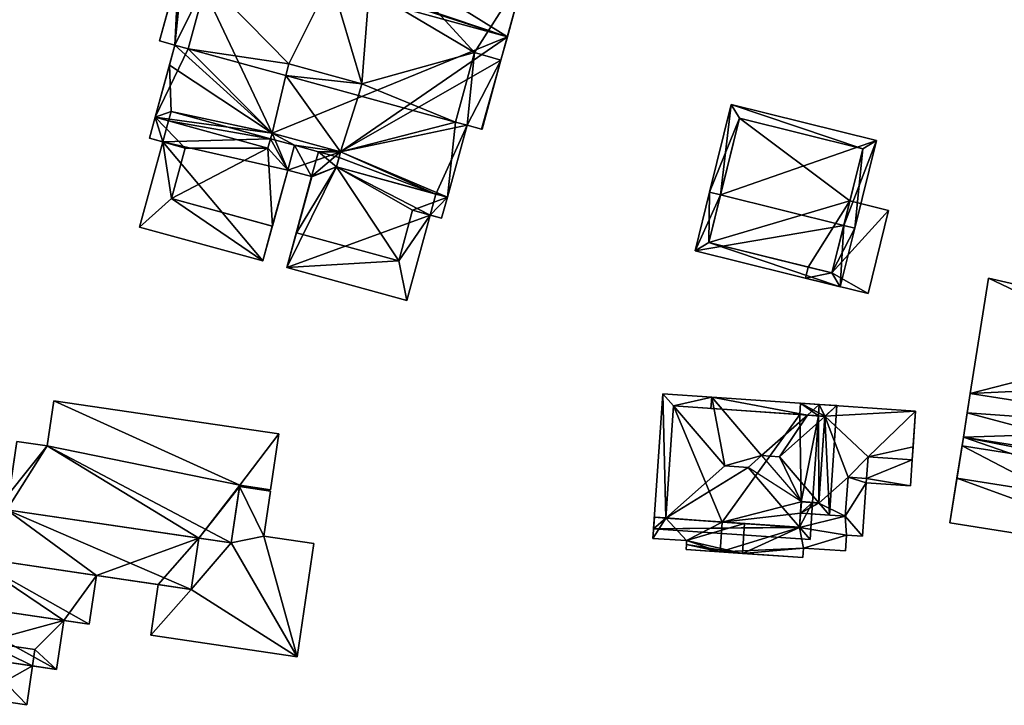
# Model space of a CAD drawing. Header units: inches. Extents: x 2685601 to 2690022, y 1235992 to 1239010.
# Tile 187 of 256: x 2689604 to 2689691, y 1237081 to 1237141. Entities that reach past the tile are written whole.
import ezdxf

# ---------------------------------------------------------------- set-up
doc = ezdxf.new("R2010")
doc.units = ezdxf.units.IN
doc.header["$MEASUREMENT"] = 0
doc.layers.add('Gebaeude Einzelhaus', color=10, linetype='Continuous')

msp = doc.modelspace()

# ---------------------------------------------------------------- meshes
at = {"layer": 'Gebaeude Einzelhaus'}
mesh = msp.add_polyface(dxfattribs=at)
corners = [(2689632.369, 1237146.902, 460.227), (2689631.793, 1237144.796, 474.749), (2689631.793, 1237144.796, 460.227), (2689628.114, 1237137.353, 472.331), (2689634.53, 1237135.596, 472.331), (2689628.114, 1237137.353, 474.749), (2689627.835, 1237136.331, 472.331), (2689627.835, 1237136.331, 474.749), (2689619.229, 1237138.688, 474.749), (2689619.229, 1237138.688, 472.331), (2689620.884, 1237144.733, 474.749), (2689620.884, 1237144.733, 472.331), (2689618.365, 1237145.421, 474.749), (2689618.365, 1237145.421, 472.331), (2689617.575, 1237137.259, 460.227), (2689617.719, 1237133.171, 460.227), (2689616.315, 1237132.655, 460.227), (2689626.62, 1237131.265, 460.227), (2689618.94, 1237147.523, 460.227), (2689647.354, 1237139.744, 460.227), (2689618.055, 1237139.009, 460.227), (2689616.71, 1237139.378, 460.227), (2689618.055, 1237139.009, 472.331), (2689616.315, 1237132.655, 469.629), (2689616.315, 1237132.655, 472.331), (2689616.71, 1237139.378, 472.331), (2689634.53, 1237135.596, 474.749), (2689630.154, 1237147.714, 474.749), (2689626.62, 1237131.265, 472.331)]
mesh.append_faces([[corners[k] for k in face] for face in [(1, 5, 26), (5, 8, 7), (27, 10, 1), (1, 10, 5), (5, 10, 8), (22, 13, 25), (22, 11, 13), (24, 9, 22), (22, 9, 11), (28, 6, 9), (6, 4, 3)]], dxfattribs={"color": 13})
mesh.append_faces([[corners[k] for k in face] for face in [(0, 1, 2), (3, 4, 5), (6, 3, 7), (7, 3, 5), (7, 8, 6), (6, 8, 9), (8, 10, 9), (9, 10, 11), (10, 12, 11), (11, 12, 13), (14, 15, 16), (17, 18, 19), (14, 20, 17), (17, 20, 18), (18, 20, 21), (22, 23, 24), (22, 14, 23), (22, 20, 14), (22, 25, 20), (20, 25, 21), (13, 21, 25), (13, 18, 21)]], dxfattribs={"color": 41})
mesh = msp.add_polyface(dxfattribs=at)
corners = [(2689637.719, 1237145.756, 460.227), (2689635.193, 1237143.866, 460.227), (2689635.84, 1237146.23, 460.227), (2689647.354, 1237139.744, 460.227), (2689631.793, 1237144.796, 460.227), (2689618.94, 1237147.523, 460.227), (2689648.872, 1237145.29, 460.227), (2689631.793, 1237144.796, 474.749), (2689635.193, 1237143.866, 474.749), (2689635.84, 1237146.23, 474.749), (2689637.719, 1237145.756, 474.749), (2689647.354, 1237139.744, 472.331), (2689646.791, 1237137.686, 474.749), (2689646.791, 1237137.686, 472.331), (2689648.872, 1237145.29, 474.749), (2689644.466, 1237138.35, 474.749), (2689644.466, 1237138.35, 472.331), (2689642.793, 1237132.238, 474.749), (2689634.53, 1237135.596, 472.331), (2689634.251, 1237134.575, 472.331), (2689634.53, 1237135.596, 474.749), (2689634.251, 1237134.575, 474.749), (2689628.114, 1237137.353, 474.749), (2689632.661, 1237129.611, 460.227), (2689646.791, 1237137.686, 460.227), (2689645.124, 1237131.599, 472.331), (2689643.808, 1237131.959, 472.331), (2689627.835, 1237136.331, 472.331)]
mesh.append_faces([[corners[k] for k in face] for face in [(8, 10, 9), (8, 15, 10), (10, 15, 14), (14, 15, 12), (7, 20, 8), (8, 20, 15), (15, 20, 17), (16, 26, 13), (27, 19, 18)]], dxfattribs={"color": 13})
mesh.append_faces([[corners[k] for k in face] for face in [(0, 1, 2), (0, 3, 1), (1, 3, 4), (4, 3, 5), (0, 6, 3), (7, 8, 4), (4, 8, 1), (8, 9, 1), (1, 9, 2), (9, 10, 2), (2, 10, 0), (11, 12, 13), (11, 14, 12), (3, 6, 11), (11, 6, 14), (12, 15, 13), (13, 15, 16), (15, 17, 16), (18, 19, 20), (20, 19, 21), (22, 18, 20), (23, 3, 24), (13, 3, 11), (25, 24, 13), (13, 24, 3)]], dxfattribs={"color": 41})
mesh = msp.add_polyface(dxfattribs=at)
corners = [(2689644.466, 1237138.35, 472.331), (2689642.793, 1237132.238, 474.749), (2689642.793, 1237132.238, 472.331), (2689634.251, 1237134.575, 474.749), (2689634.251, 1237134.575, 472.331), (2689632.526, 1237129.117, 460.227), (2689630.706, 1237129.615, 460.227), (2689632.661, 1237129.611, 460.227), (2689628.596, 1237130.193, 460.227), (2689630.108, 1237127.429, 460.227), (2689632.298, 1237128.28, 460.227), (2689641.054, 1237125.883, 460.227), (2689643.808, 1237131.959, 460.227), (2689642.068, 1237125.605, 460.227), (2689646.791, 1237137.686, 460.227), (2689645.09, 1237131.608, 460.227), (2689645.124, 1237131.599, 460.227), (2689626.62, 1237131.265, 460.227), (2689647.354, 1237139.744, 460.227), (2689645.124, 1237131.599, 472.331), (2689645.09, 1237131.608, 472.331), (2689643.808, 1237131.959, 472.331), (2689642.068, 1237125.605, 469.629), (2689632.298, 1237128.28, 472.331), (2689632.661, 1237129.611, 472.331), (2689632.298, 1237128.28, 469.629), (2689632.661, 1237129.611, 469.629), (2689626.62, 1237131.265, 472.331), (2689634.53, 1237135.596, 474.749), (2689630.109, 1237127.429, 469.629), (2689627.998, 1237128.006, 469.629), (2689646.791, 1237137.686, 472.331), (2689642.068, 1237125.605, 472.331), (2689627.835, 1237136.331, 472.331)]
mesh.append_faces([[corners[k] for k in face] for face in [(1, 28, 3), (26, 29, 25), (26, 30, 29), (31, 20, 19), (31, 21, 20), (32, 24, 23), (24, 4, 33), (0, 2, 21), (21, 2, 32), (32, 2, 24), (24, 2, 4)]], dxfattribs={"color": 13})
mesh.append_faces([[corners[k] for k in face] for face in [(0, 1, 2), (1, 3, 2), (2, 3, 4), (5, 6, 7), (7, 6, 8), (9, 6, 10), (10, 6, 5), (7, 11, 5), (7, 12, 11), (11, 12, 13), (7, 14, 12), (12, 14, 15), (15, 14, 16), (17, 18, 7), (19, 16, 14), (19, 20, 16), (16, 20, 15), (20, 21, 15), (15, 21, 12), (22, 12, 21), (23, 24, 25), (25, 24, 26), (27, 26, 24)]], dxfattribs={"color": 41})
mesh = msp.add_polyface(dxfattribs=at)
corners = [(2689616.315, 1237132.655, 460.227), (2689616.985, 1237130.49, 460.227), (2689615.81, 1237130.811, 460.227), (2689617.49, 1237132.333, 460.227), (2689616.315, 1237132.655, 469.629), (2689615.81, 1237130.811, 469.629), (2689626.645, 1237123.066, 466.926), (2689617.759, 1237125.499, 469.629), (2689617.759, 1237125.499, 466.926), (2689618.976, 1237129.945, 466.926), (2689618.976, 1237129.945, 469.629), (2689616.985, 1237130.49, 466.926), (2689617.719, 1237133.171, 460.227), (2689617.575, 1237137.259, 460.227), (2689626.62, 1237131.265, 460.227), (2689626.256, 1237129.934, 472.331), (2689616.315, 1237132.655, 472.331), (2689626.256, 1237129.934, 469.629), (2689626.485, 1237130.771, 460.227), (2689625.806, 1237120.001, 460.227), (2689614.929, 1237122.979, 460.227), (2689614.929, 1237122.979, 466.926), (2689625.806, 1237120.001, 466.926), (2689626.646, 1237123.066, 469.629), (2689626.62, 1237131.265, 472.331), (2689619.229, 1237138.688, 472.331)]
mesh.append_faces([[corners[k] for k in face] for face in [(17, 7, 23), (5, 10, 4), (4, 10, 17), (17, 10, 7), (24, 16, 15), (24, 25, 16), (8, 22, 6), (8, 21, 22), (9, 11, 8), (8, 11, 21)]], dxfattribs={"color": 13})
mesh.append_faces([[corners[k] for k in face] for face in [(0, 1, 2), (0, 3, 1), (4, 0, 5), (5, 0, 2), (6, 7, 8), (9, 8, 10), (10, 8, 7), (10, 11, 9), (11, 2, 1), (10, 5, 11), (11, 5, 2), (0, 12, 3), (13, 14, 12), (15, 16, 17), (17, 16, 4), (4, 13, 0), (18, 3, 12), (18, 1, 3), (1, 19, 20), (20, 11, 1), (20, 21, 11), (22, 21, 19), (19, 21, 20)]], dxfattribs={"color": 41})
mesh = msp.add_polyface(dxfattribs=at)
corners = [(2689632.661, 1237129.611, 460.227), (2689628.596, 1237130.193, 460.227), (2689626.62, 1237131.265, 460.227), (2689626.485, 1237130.771, 460.227), (2689630.108, 1237127.429, 460.227), (2689627.997, 1237128.006, 460.227), (2689630.706, 1237129.615, 460.227), (2689628.785, 1237122.48, 469.629), (2689630.138, 1237127.421, 469.629), (2689628.785, 1237122.48, 466.926), (2689630.138, 1237127.421, 466.926), (2689630.109, 1237127.429, 466.926), (2689630.109, 1237127.429, 469.629), (2689627.997, 1237128.006, 466.926), (2689627.998, 1237128.006, 469.629), (2689626.646, 1237123.066, 469.629), (2689626.645, 1237123.066, 466.926), (2689617.759, 1237125.499, 469.629), (2689632.298, 1237128.28, 460.227), (2689627.918, 1237119.424, 460.227), (2689627.918, 1237119.424, 466.926), (2689617.719, 1237133.171, 460.227), (2689626.62, 1237131.265, 469.629), (2689632.661, 1237129.611, 469.629), (2689626.62, 1237131.265, 472.331), (2689626.256, 1237129.934, 469.629), (2689626.256, 1237129.934, 472.331), (2689616.985, 1237130.49, 460.227), (2689625.806, 1237120.001, 460.227), (2689625.806, 1237120.001, 466.926), (2689632.661, 1237129.611, 472.331), (2689627.835, 1237136.331, 472.331)]
mesh.append_faces([[corners[k] for k in face] for face in [(25, 14, 22), (22, 14, 23), (25, 15, 14), (11, 9, 10), (11, 20, 9), (30, 31, 24)]], dxfattribs={"color": 13})
mesh.append_faces([[corners[k] for k in face] for face in [(0, 1, 2), (2, 1, 3), (1, 4, 5), (1, 6, 4), (7, 8, 9), (9, 8, 10), (11, 10, 12), (12, 10, 8), (13, 11, 14), (14, 11, 12), (5, 4, 13), (13, 4, 11), (15, 13, 14), (15, 16, 13), (15, 17, 16), (4, 18, 19), (4, 20, 11), (4, 19, 20), (21, 2, 3), (22, 23, 24), (25, 22, 26), (26, 22, 24), (5, 3, 1), (5, 27, 3), (5, 28, 27), (16, 5, 13), (29, 28, 16), (16, 28, 5)]], dxfattribs={"color": 41})
mesh = msp.add_polyface(dxfattribs=at)
corners = [(2689676.994, 1237123.129, 474.184), (2689677.965, 1237122.889, 474.185), (2689679.878, 1237130.609, 470.345), (2689666.147, 1237125.818, 474.185), (2689667.089, 1237133.779, 470.345), (2689665.176, 1237126.059, 474.185), (2689663.898, 1237120.901, 471.482), (2689676.686, 1237117.731, 471.482), (2689678.666, 1237129.879, 470.828), (2689667.819, 1237132.568, 470.828), (2689665.109, 1237121.631, 471.991), (2689675.956, 1237118.943, 471.991), (2689677.529, 1237125.29, 469.065), (2689678.666, 1237129.879, 463.301), (2689675.956, 1237118.943, 469.065), (2689677.529, 1237125.29, 463.301), (2689667.819, 1237132.568, 463.301), (2689665.109, 1237121.631, 463.301), (2689673.855, 1237119.464, 469.065), (2689673.855, 1237119.464, 463.301), (2689675.956, 1237118.943, 463.301)]
mesh.append_faces([[corners[k] for k in face] for face in [(7, 11, 1), (1, 11, 0), (5, 10, 6), (6, 10, 7), (7, 10, 11), (5, 3, 10), (5, 9, 3), (8, 1, 0), (8, 2, 1), (5, 4, 9), (9, 4, 8), (8, 4, 2), (0, 7, 1), (5, 6, 3), (3, 6, 0), (0, 6, 7), (3, 4, 5), (0, 2, 3), (3, 2, 4), (0, 1, 2)]], dxfattribs={"color": 13})
mesh.append_faces([[corners[k] for k in face] for face in [(15, 16, 13), (15, 17, 16), (15, 19, 17), (15, 20, 19), (11, 18, 14), (18, 17, 19), (11, 10, 18), (18, 10, 17), (3, 17, 10), (3, 9, 17), (17, 9, 16), (9, 8, 16), (16, 8, 13), (13, 12, 15), (12, 11, 14), (12, 0, 11), (13, 8, 12), (12, 8, 0)]], dxfattribs={"color": 41})
mesh = msp.add_polyface(dxfattribs=at)
corners = [(2689641.563, 1237123.761, 460.227), (2689640.549, 1237124.039, 460.227), (2689642.068, 1237125.605, 460.227), (2689641.054, 1237125.883, 460.227), (2689641.563, 1237123.761, 469.629), (2689642.068, 1237125.605, 469.629), (2689640.549, 1237124.039, 466.926), (2689639, 1237124.464, 469.629), (2689639, 1237124.464, 466.926), (2689637.783, 1237120.018, 469.629), (2689637.783, 1237120.018, 466.926), (2689628.785, 1237122.48, 469.629), (2689628.785, 1237122.48, 466.926), (2689627.918, 1237119.424, 460.227), (2689638.493, 1237116.529, 460.227), (2689632.298, 1237128.28, 460.227), (2689638.493, 1237116.529, 466.926), (2689627.918, 1237119.424, 466.926), (2689632.526, 1237129.117, 460.227), (2689643.808, 1237131.959, 472.331), (2689642.068, 1237125.605, 472.331), (2689643.808, 1237131.959, 460.227), (2689632.298, 1237128.28, 469.629), (2689632.298, 1237128.28, 472.331), (2689630.138, 1237127.421, 469.629), (2689630.109, 1237127.429, 469.629)]
mesh.append_faces([[corners[k] for k in face] for face in [(22, 7, 5), (5, 7, 4), (22, 9, 7), (22, 11, 9), (22, 24, 11), (22, 25, 24), (10, 6, 8), (10, 16, 6), (12, 17, 10), (10, 17, 16)]], dxfattribs={"color": 13})
mesh.append_faces([[corners[k] for k in face] for face in [(0, 1, 2), (2, 1, 3), (4, 2, 5), (4, 0, 2), (0, 6, 1), (6, 7, 8), (0, 4, 6), (6, 4, 7), (7, 9, 8), (8, 9, 10), (9, 11, 10), (10, 11, 12), (13, 1, 14), (13, 15, 1), (1, 15, 3), (14, 1, 16), (16, 1, 6), (16, 17, 14), (14, 17, 13), (18, 3, 15), (5, 19, 20), (5, 2, 21), (22, 5, 23), (23, 5, 20)]], dxfattribs={"color": 41})
mesh = msp.add_polyface(dxfattribs=at)
corners = [(2689675.956, 1237118.943, 469.065), (2689679.138, 1237117.124, 469.065), (2689680.951, 1237124.443, 469.065), (2689673.614, 1237118.493, 469.065), (2689677.529, 1237125.29, 469.065), (2689673.855, 1237119.464, 469.065), (2689679.138, 1237117.124, 463.301), (2689673.614, 1237118.493, 463.301), (2689680.951, 1237124.443, 463.301), (2689677.529, 1237125.29, 463.301), (2689673.855, 1237119.464, 463.301), (2689675.956, 1237118.943, 463.301)]
mesh.append_faces([[corners[k] for k in face] for face in [(3, 0, 5), (0, 2, 4), (3, 1, 0), (0, 1, 2)]], dxfattribs={"color": 13})
mesh.append_faces([[corners[k] for k in face] for face in [(7, 11, 6), (6, 11, 8), (8, 11, 9), (7, 10, 11), (7, 5, 10), (7, 3, 5), (8, 9, 2), (2, 9, 4), (2, 1, 8), (8, 1, 6), (1, 3, 6), (6, 3, 7)]], dxfattribs={"color": 41})
mesh = msp.add_polyface(dxfattribs=at)
corners = [(2689686.966, 1237100.859, 461.12), (2689706.596, 1237093.745, 461.12), (2689707.214, 1237097.676, 461.12), (2689686.348, 1237096.928, 461.12), (2689709.761, 1237113.876, 469.795), (2689688.141, 1237108.334, 469.795), (2689708.389, 1237105.151, 469.795), (2689689.738, 1237118.488, 469.795), (2689708.389, 1237105.151, 467.235), (2689687.538, 1237104.491, 467.235), (2689707.785, 1237101.308, 467.235), (2689688.142, 1237108.334, 467.235), (2689687.538, 1237104.491, 463.822), (2689707.214, 1237097.676, 463.822), (2689707.785, 1237101.308, 463.822), (2689686.966, 1237100.859, 463.822), (2689687.418, 1237103.731, 461.12), (2689687.418, 1237103.731, 453.921), (2689686.348, 1237096.928, 453.921), (2689706.596, 1237093.745, 453.921), (2689707.666, 1237100.549, 453.921), (2689707.666, 1237100.549, 461.12), (2689689.738, 1237118.488, 453.921), (2689709.761, 1237113.876, 453.921), (2689688.142, 1237108.334, 453.921), (2689708.389, 1237105.151, 453.921), (2689709.048, 1237109.34, 453.921), (2689687.873, 1237106.624, 453.921), (2689687.538, 1237104.491, 453.921), (2689707.785, 1237101.308, 453.921)]
mesh.append_faces([[corners[k] for k in face] for face in [(15, 13, 12), (12, 13, 14), (11, 9, 8), (8, 9, 10), (7, 5, 4), (4, 5, 6), (3, 1, 0), (0, 1, 2)]], dxfattribs={"color": 13})
mesh.append_faces([[corners[k] for k in face] for face in [(28, 20, 17), (28, 29, 20), (29, 21, 20), (21, 13, 2), (29, 14, 21), (21, 14, 13), (13, 15, 2), (2, 15, 0), (15, 16, 0), (16, 28, 17), (15, 12, 16), (16, 12, 28), (25, 27, 24), (25, 29, 27), (27, 29, 28), (8, 14, 25), (25, 14, 29), (8, 10, 14), (10, 9, 14), (14, 9, 12), (12, 27, 28), (12, 24, 27), (9, 11, 12), (12, 11, 24), (22, 26, 24), (24, 26, 25), (22, 23, 26), (8, 4, 6), (8, 26, 4), (4, 26, 23), (8, 25, 26), (6, 11, 8), (6, 5, 11), (7, 11, 5), (7, 22, 11), (11, 22, 24), (7, 4, 22), (22, 4, 23), (18, 17, 19), (19, 17, 20), (2, 20, 21), (1, 19, 2), (2, 19, 20), (1, 3, 19), (19, 3, 18), (0, 18, 3), (0, 17, 18), (0, 16, 17)]], dxfattribs={"color": 41})
mesh = msp.add_polyface(dxfattribs=at)
corners = [(2689606.801, 1237103.718, 464.217), (2689604.133, 1237104.111, 464.217), (2689603.244, 1237098.088, 464.217), (2689623.031, 1237095.166, 464.217), (2689623.781, 1237100.245, 464.217), (2689627.223, 1237104.765, 464.217), (2689626.496, 1237099.845, 464.217), (2689607.389, 1237107.693, 464.217), (2689603.244, 1237098.088, 461.941), (2689600.783, 1237099.919, 461.941), (2689599.904, 1237093.971, 461.941), (2689603.456, 1237099.525, 461.941), (2689619.494, 1237091.079, 461.941), (2689620.161, 1237095.59, 461.941), (2689593.063, 1237086.173, 453.836), (2689589.979, 1237082.064, 453.836), (2689598.079, 1237080.868, 453.836), (2689590.841, 1237087.91, 453.836), (2689598.739, 1237085.335, 453.836), (2689593.266, 1237087.552, 453.836), (2689599.904, 1237093.971, 459.238), (2689596.739, 1237090.046, 459.238), (2689610.518, 1237088.013, 459.238), (2689597.603, 1237095.893, 459.238), (2689611.152, 1237092.31, 459.238), (2689600.133, 1237095.519, 459.238), (2689601.052, 1237084.994, 453.836), (2689605.006, 1237080.904, 453.836), (2689605.513, 1237084.335, 453.836), (2689600.545, 1237081.563, 453.836), (2689596.739, 1237090.046, 456.537), (2689593.063, 1237086.173, 456.537), (2689607.621, 1237084.024, 456.537), (2689593.835, 1237091.41, 456.537), (2689608.26, 1237088.346, 456.537), (2689596.874, 1237090.961, 456.537), (2689619.494, 1237091.079, 459.238), (2689615.931, 1237087.048, 459.238), (2689628.825, 1237085.144, 459.238), (2689616.59, 1237091.508, 459.238), (2689625.894, 1237095.763, 459.238), (2689630.298, 1237095.113, 459.238), (2689623.031, 1237095.166, 459.238), (2689623.764, 1237100.13, 459.238), (2689626.48, 1237099.729, 459.238), (2689620.161, 1237095.59, 459.238), (2689607.389, 1237107.693, 447.639), (2689627.223, 1237104.765, 447.639), (2689606.801, 1237103.718, 447.639), (2689604.133, 1237104.111, 447.639), (2689603.456, 1237099.524, 461.941), (2689603.456, 1237099.524, 447.639), (2689623.781, 1237100.245, 447.639), (2689623.764, 1237100.13, 447.639), (2689626.496, 1237099.845, 447.639), (2689620.161, 1237095.59, 447.639), (2689603.244, 1237098.088, 447.639), (2689623.031, 1237095.166, 447.639), (2689603.456, 1237099.525, 447.639), (2689600.783, 1237099.919, 447.639), (2689600.133, 1237095.519, 447.639), (2689616.59, 1237091.508, 447.639), (2689611.152, 1237092.31, 447.639), (2689599.904, 1237093.971, 447.639), (2689619.494, 1237091.079, 447.639), (2689589.979, 1237082.064, 447.639), (2689590.841, 1237087.91, 447.639), (2689598.079, 1237080.868, 447.639), (2689598.739, 1237085.335, 447.639), (2689593.266, 1237087.552, 447.639), (2689598.943, 1237086.714, 447.639), (2689597.603, 1237095.893, 447.639), (2689596.874, 1237090.961, 447.639), (2689610.518, 1237088.013, 447.639), (2689608.26, 1237088.346, 447.639), (2689596.739, 1237090.046, 447.639), (2689605.006, 1237080.904, 447.639), (2689600.545, 1237081.563, 447.639), (2689605.513, 1237084.335, 447.639), (2689601.051, 1237084.994, 447.639), (2689601.264, 1237086.433, 447.639), (2689605.726, 1237085.774, 447.639), (2689593.835, 1237091.41, 447.639), (2689607.621, 1237084.024, 447.639), (2689615.931, 1237087.048, 447.639), (2689628.825, 1237085.144, 447.639), (2689630.298, 1237095.113, 447.639), (2689625.894, 1237095.763, 447.639), (2689626.48, 1237099.729, 447.639)]
mesh.append_faces([[corners[k] for k in face] for face in [(36, 42, 45), (42, 40, 43), (43, 40, 44), (36, 38, 42), (42, 38, 40), (40, 38, 41), (39, 37, 36), (36, 37, 38), (33, 30, 35), (30, 32, 34), (33, 31, 30), (30, 31, 32), (29, 27, 26), (26, 27, 28), (23, 20, 25), (20, 22, 24), (23, 21, 20), (20, 21, 22), (17, 14, 19), (14, 16, 18), (17, 15, 14), (14, 15, 16), (8, 12, 13), (8, 10, 12), (11, 9, 8), (8, 9, 10), (0, 4, 7), (7, 4, 5), (5, 4, 6), (0, 3, 4), (0, 2, 3), (0, 1, 2)]], dxfattribs={"color": 13})
mesh.append_faces([[corners[k] for k in face] for face in [(85, 87, 86), (87, 53, 88), (85, 57, 87), (87, 57, 53), (85, 64, 57), (57, 64, 55), (85, 84, 64), (64, 84, 61), (43, 44, 53), (53, 44, 88), (44, 40, 88), (88, 40, 87), (40, 41, 87), (87, 41, 86), (41, 38, 86), (86, 38, 85), (38, 37, 85), (85, 37, 84), (61, 84, 39), (39, 84, 37), (70, 79, 68), (70, 80, 79), (81, 83, 78), (80, 74, 81), (81, 74, 83), (69, 75, 70), (70, 75, 80), (80, 75, 74), (69, 82, 75), (75, 82, 72), (34, 32, 74), (74, 32, 83), (83, 28, 78), (26, 18, 79), (79, 18, 68), (26, 31, 18), (18, 31, 14), (83, 32, 28), (28, 32, 26), (26, 32, 31), (31, 19, 14), (19, 82, 69), (31, 33, 19), (19, 33, 82), (82, 35, 72), (82, 33, 35), (78, 80, 81), (78, 79, 80), (78, 77, 79), (78, 76, 77), (77, 29, 79), (79, 29, 26), (76, 78, 27), (27, 78, 28), (27, 29, 76), (76, 29, 77), (74, 62, 73), (71, 63, 72), (72, 63, 75), (75, 63, 74), (74, 63, 62), (71, 60, 63), (73, 62, 22), (22, 62, 24), (73, 34, 74), (34, 21, 30), (73, 22, 34), (34, 22, 21), (71, 35, 23), (23, 35, 21), (21, 35, 30), (71, 72, 35), (23, 25, 71), (71, 25, 60), (69, 65, 66), (69, 67, 65), (69, 68, 67), (69, 70, 68), (66, 19, 69), (66, 17, 19), (67, 68, 16), (16, 68, 18), (16, 15, 67), (67, 15, 65), (15, 17, 65), (65, 17, 66), (62, 55, 61), (61, 55, 64), (60, 56, 63), (63, 56, 62), (62, 56, 55), (60, 59, 56), (56, 59, 58), (13, 12, 45), (45, 12, 36), (24, 10, 20), (24, 12, 10), (24, 39, 12), (12, 39, 36), (62, 61, 24), (24, 61, 39), (10, 25, 20), (25, 59, 60), (10, 9, 25), (25, 9, 59), (58, 9, 11), (58, 59, 9), (55, 53, 57), (55, 52, 53), (52, 47, 54), (52, 46, 47), (51, 48, 56), (56, 48, 55), (55, 48, 52), (52, 48, 46), (51, 49, 48), (5, 6, 47), (47, 6, 54), (6, 4, 54), (54, 4, 52), (52, 43, 53), (43, 3, 42), (52, 4, 43), (43, 4, 3), (3, 13, 42), (42, 13, 45), (3, 2, 13), (13, 2, 8), (2, 50, 8), (50, 49, 51), (2, 1, 50), (50, 1, 49), (1, 0, 49), (49, 0, 48), (0, 7, 48), (48, 7, 46), (7, 5, 46), (46, 5, 47)]], dxfattribs={"color": 41})
mesh = msp.add_polyface(dxfattribs=at)
corners = [(2689665.364, 1237108.013, 466.239), (2689661.056, 1237108.308, 466.239), (2689661.984, 1237107.228, 466.497), (2689666.508, 1237101.961, 467.755), (2689669.763, 1237102.868, 467.469), (2689668.578, 1237101.819, 467.755), (2689673.792, 1237106.433, 466.493), (2689674.844, 1237107.364, 466.239), (2689660.241, 1237096.416, 466.239), (2689661.309, 1237097.361, 466.497), (2689673.101, 1237096.554, 466.497), (2689674.03, 1237095.473, 466.239), (2689674.776, 1237106.366, 466.239), (2689674.252, 1237098.718, 466.239), (2689673.269, 1237098.785, 466.493), (2689673.238, 1237098.821, 466.502), (2689666.274, 1237106.948, 466.494), (2689661.985, 1237107.241, 466.494), (2689661.308, 1237097.346, 466.494), (2689673.1, 1237096.539, 466.493), (2689673.255, 1237098.786, 466.497), (2689675.74, 1237097.614, 466.239), (2689676.401, 1237107.258, 466.239), (2689675.334, 1237106.309, 466.498), (2689674.812, 1237098.699, 466.498), (2689671.341, 1237102.759, 467.469), (2689673.186, 1237097.789, 466.239), (2689673.255, 1237098.786, 466.493), (2689665.296, 1237107.015, 466.239), (2689674.811, 1237098.68, 466.494), (2689675.335, 1237106.328, 466.494), (2689661.985, 1237107.241, 454.248), (2689673.128, 1237106.479, 462.731), (2689673.128, 1237106.479, 454.248), (2689674.776, 1237106.366, 462.731), (2689661.31, 1237097.376, 454.248), (2689661.31, 1237097.376, 463.442), (2689661.308, 1237097.346, 463.442), (2689668.254, 1237096.871, 463.442), (2689673.1, 1237096.539, 461.025), (2689668.254, 1237096.871, 461.025), (2689673.186, 1237097.788, 462.731), (2689673.186, 1237097.789, 461.025), (2689673.255, 1237098.786, 462.731), (2689674.252, 1237098.718, 462.731), (2689666.278, 1237097.006, 454.248), (2689661.308, 1237097.346, 454.248), (2689673.255, 1237098.786, 454.248), (2689674.776, 1237106.366, 454.248), (2689674.252, 1237098.718, 454.248), (2689673.186, 1237097.788, 454.248), (2689673.1, 1237096.539, 454.248), (2689674.811, 1237098.68, 462.731), (2689675.335, 1237106.328, 462.731), (2689674.811, 1237098.68, 454.248), (2689675.335, 1237106.328, 454.248)]
mesh.append_faces([[corners[k] for k in face] for face in [(16, 28, 0), (7, 30, 6), (7, 22, 30), (30, 22, 23), (21, 29, 24), (21, 26, 29), (29, 26, 14), (14, 26, 27), (21, 23, 22), (21, 24, 23), (0, 28, 16), (7, 23, 22), (7, 6, 23), (23, 6, 25), (25, 6, 4), (15, 25, 4), (14, 24, 15), (15, 24, 25), (27, 26, 14), (14, 26, 24), (24, 26, 21), (21, 23, 24), (24, 23, 25), (21, 22, 23), (12, 6, 7), (14, 10, 20), (14, 13, 10), (10, 13, 11), (8, 19, 11), (11, 19, 10), (9, 18, 8), (8, 18, 19), (1, 9, 8), (1, 2, 9), (0, 17, 1), (1, 17, 2), (0, 16, 17), (0, 6, 16), (0, 7, 6), (10, 15, 5), (10, 14, 15), (11, 13, 10), (10, 13, 14), (12, 7, 6), (9, 5, 3), (9, 10, 5), (9, 8, 10), (10, 8, 11), (1, 9, 2), (2, 9, 3), (1, 8, 9), (0, 6, 7), (0, 4, 6), (0, 3, 4), (4, 3, 5), (0, 2, 3), (0, 1, 2)]], dxfattribs={"color": 13})
mesh.append_faces([[corners[k] for k in face] for face in [(55, 54, 48), (48, 54, 49), (12, 53, 34), (6, 30, 12), (12, 30, 53), (53, 24, 52), (52, 24, 29), (30, 23, 53), (53, 23, 24), (14, 13, 29), (29, 13, 52), (52, 13, 44), (45, 50, 51), (45, 47, 50), (47, 48, 49), (45, 33, 47), (47, 33, 48), (45, 31, 33), (45, 35, 31), (45, 46, 35), (43, 14, 27), (27, 14, 20), (44, 13, 43), (43, 13, 14), (10, 27, 20), (19, 41, 10), (10, 41, 27), (27, 41, 43), (19, 39, 41), (41, 39, 42), (19, 38, 39), (39, 38, 40), (19, 18, 38), (38, 18, 37), (31, 2, 17), (31, 36, 2), (2, 36, 9), (9, 36, 18), (18, 36, 37), (31, 35, 36), (32, 12, 34), (32, 6, 12), (32, 16, 6), (33, 31, 32), (32, 31, 16), (16, 31, 17)]], dxfattribs={"color": 41})
mesh = msp.add_polyface(dxfattribs=at)
corners = [(2689674.811, 1237098.68, 462.731), (2689673.186, 1237097.788, 462.731), (2689677.116, 1237097.519, 462.731), (2689674.252, 1237098.718, 462.731), (2689673.255, 1237098.786, 462.731), (2689677.379, 1237100.963, 462.731), (2689679.139, 1237102.758, 462.731), (2689679.009, 1237100.851, 462.731), (2689675.335, 1237106.328, 462.731), (2689683.329, 1237106.783, 462.731), (2689683.035, 1237102.49, 462.731), (2689673.196, 1237107.476, 462.731), (2689674.776, 1237106.366, 462.731), (2689673.128, 1237106.479, 462.731), (2689668.074, 1237094.24, 461.025), (2689673.1, 1237096.539, 461.025), (2689668.254, 1237096.871, 461.025), (2689673.458, 1237094.715, 461.025), (2689677.253, 1237095.854, 461.025), (2689677.116, 1237097.519, 461.025), (2689673.186, 1237097.789, 461.025), (2689673.4, 1237093.875, 461.025), (2689677.156, 1237094.461, 461.025), (2689678.66, 1237095.758, 461.025), (2689678.982, 1237100.45, 461.025), (2689677.379, 1237100.963, 461.025), (2689679.009, 1237100.851, 461.025), (2689661.308, 1237097.346, 463.442), (2689660.184, 1237095.571, 463.442), (2689663.154, 1237095.368, 463.442), (2689660.311, 1237097.444, 463.442), (2689668.074, 1237094.24, 463.442), (2689663.132, 1237095.041, 463.442), (2689668.254, 1237096.871, 463.442), (2689663.1, 1237094.581, 463.442), (2689661.31, 1237097.376, 463.442), (2689678.981, 1237100.45, 461.025), (2689682.878, 1237100.184, 461.025), (2689683.035, 1237102.49, 461.025), (2689679.139, 1237102.758, 461.025), (2689673.196, 1237107.476, 454.248), (2689683.329, 1237106.783, 454.248), (2689673.128, 1237106.479, 454.248), (2689683.113, 1237103.636, 454.248), (2689683.035, 1237102.49, 454.248), (2689679.139, 1237102.758, 454.248), (2689679.009, 1237100.851, 454.248), (2689677.379, 1237100.963, 454.248), (2689674.811, 1237098.68, 454.248), (2689677.116, 1237097.519, 454.248), (2689675.335, 1237106.328, 454.248), (2689673.186, 1237097.788, 454.248), (2689674.252, 1237098.718, 454.248), (2689673.255, 1237098.786, 454.248), (2689674.776, 1237106.366, 454.248), (2689673.458, 1237094.715, 454.248), (2689673.4, 1237093.875, 454.248), (2689677.156, 1237094.461, 454.248), (2689677.253, 1237095.854, 454.248), (2689678.66, 1237095.758, 454.248), (2689678.982, 1237100.45, 454.248), (2689666.098, 1237094.375, 461.025), (2689666.098, 1237094.375, 454.248), (2689673.1, 1237096.539, 454.248), (2689666.278, 1237097.006, 454.248), (2689660.311, 1237097.444, 454.248), (2689661.31, 1237097.376, 454.248), (2689660.184, 1237095.571, 454.248), (2689663.154, 1237095.368, 454.248), (2689663.132, 1237095.041, 454.248), (2689663.1, 1237094.581, 454.248), (2689661.308, 1237097.346, 454.248), (2689682.878, 1237100.184, 454.248), (2689678.981, 1237100.45, 454.248), (2689683.036, 1237102.49, 454.248)]
mesh.append_faces([[corners[k] for k in face] for face in [(26, 38, 39), (26, 37, 38), (26, 36, 37), (30, 27, 35), (31, 32, 34), (27, 29, 33), (33, 29, 31), (31, 29, 32), (30, 28, 27), (27, 28, 29), (19, 24, 25), (25, 24, 26), (19, 23, 24), (19, 18, 23), (18, 17, 22), (17, 14, 21), (20, 15, 19), (19, 15, 18), (18, 15, 17), (17, 15, 14), (14, 15, 16), (8, 11, 12), (12, 11, 13), (8, 9, 11), (8, 6, 9), (9, 6, 10), (0, 5, 8), (8, 5, 6), (6, 5, 7), (0, 2, 5), (4, 1, 3), (3, 1, 0), (0, 1, 2)]], dxfattribs={"color": 13})
mesh.append_faces([[corners[k] for k in face] for face in [(74, 46, 45), (74, 72, 46), (46, 72, 73), (37, 72, 38), (38, 72, 74), (73, 72, 36), (36, 72, 37), (68, 62, 69), (69, 62, 70), (68, 64, 62), (68, 71, 64), (71, 65, 66), (68, 67, 71), (71, 67, 65), (33, 31, 16), (16, 31, 14), (34, 61, 31), (31, 61, 14), (34, 70, 61), (61, 70, 62), (34, 32, 70), (70, 32, 69), (32, 29, 69), (69, 29, 68), (29, 28, 68), (68, 28, 67), (28, 30, 67), (67, 30, 65), (65, 35, 66), (65, 30, 35), (55, 58, 57), (60, 47, 46), (58, 49, 59), (59, 49, 60), (60, 49, 47), (55, 63, 58), (58, 63, 49), (49, 63, 51), (56, 62, 55), (55, 62, 63), (63, 62, 64), (14, 56, 21), (14, 62, 56), (14, 61, 62), (59, 60, 23), (23, 60, 24), (23, 18, 59), (59, 18, 58), (18, 22, 58), (58, 22, 57), (22, 17, 57), (57, 17, 55), (17, 21, 55), (55, 21, 56), (45, 43, 44), (45, 41, 43), (40, 54, 42), (45, 50, 41), (41, 50, 40), (40, 50, 54), (48, 51, 52), (52, 51, 53), (48, 49, 51), (45, 47, 50), (50, 47, 48), (48, 47, 49), (45, 46, 47), (38, 9, 10), (38, 41, 9), (44, 43, 38), (38, 43, 41), (10, 6, 38), (38, 6, 39), (6, 7, 39), (39, 7, 26), (25, 26, 5), (5, 26, 7), (5, 2, 25), (25, 2, 19), (19, 1, 20), (19, 2, 1), (40, 42, 11), (11, 42, 13), (11, 9, 40), (40, 9, 41)]], dxfattribs={"color": 41})

doc.saveas('drawing.dxf')
